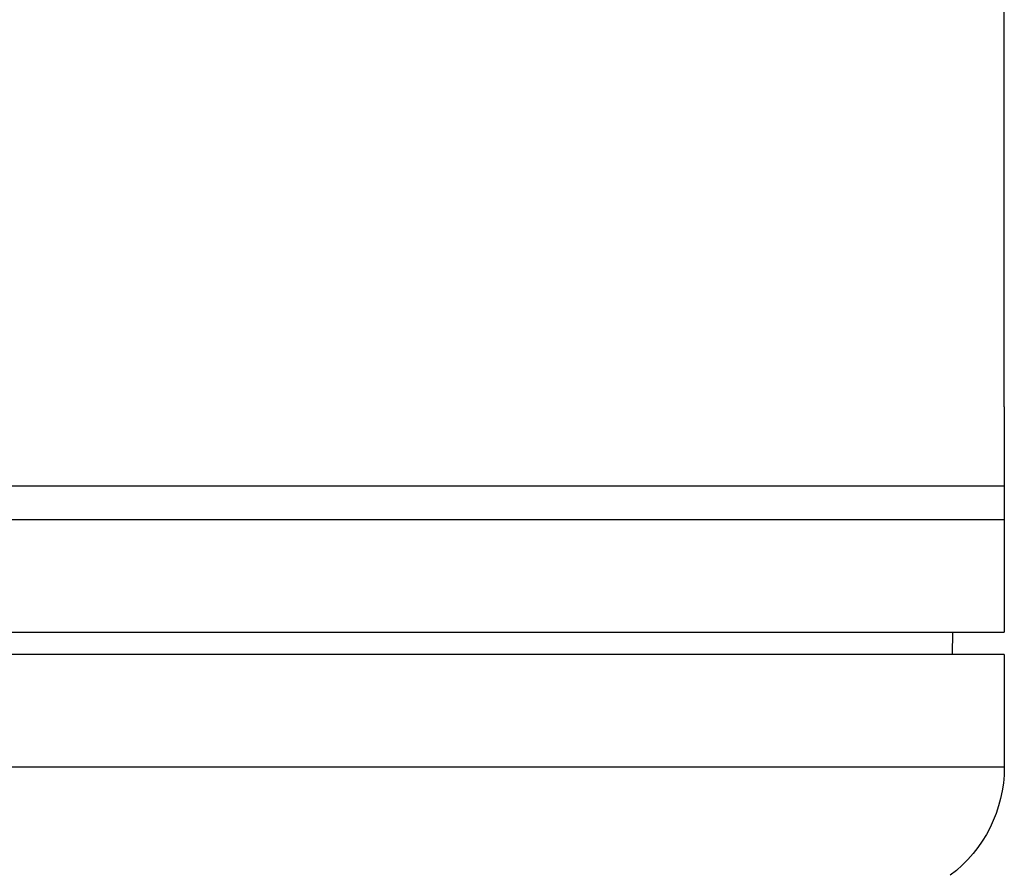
# Model space of a CAD drawing. Header units: millimetres. Extents: x 0 to 4378, y 0 to 2376.
# Tile 243 of 256: x 405 to 449, y 1151 to 1189. Entities that reach past the tile are written whole.
import ezdxf

# ---------------------------------------------------------------- set-up
doc = ezdxf.new("R2010")
doc.units = ezdxf.units.MM
doc.header["$LTSCALE"] = 0.2

# ---------------------------------------------------------------- blocks, each defined once
blk = doc.blocks.new('A$C078f5041')
for p, q in [((-207.4, 671.9), (-207.4, 691.666)), ((-207.398, 671.4), (-207.398, 668.4)), ((-89.4, 668.4), (-207.4, 668.4)), ((-207.4, 668.4), (-207.4, 661.9)), ((-89.4, 666.9), (-207.4, 666.9)), ((-89.4, 661.9), (-207.4, 661.9)), ((-205.095, 660.9), (-205.113, 661.9)), ((-207.4, 660.9), (-89.4, 660.9)), ((-207.4, 660.9), (-207.4, 655.9)), ((-207.4, 655.9), (-89.4, 655.9))]:
    blk.add_line(p, q)
blk.add_arc((-201.4, 655.9), 6, 180, 233.1301)
blk.add_open_spline([(-207.4, 671.9), (-207.4, 671.9), (-207.4, 671.899), (-207.4, 671.896), (-207.4, 671.894), (-207.4, 671.89), (-207.4, 671.885), (-207.4, 671.881), (-207.4, 671.877), (-207.4, 671.872), (-207.4, 671.865), (-207.4, 671.857), (-207.4, 671.849), (-207.4, 671.84), (-207.399, 671.83), (-207.399, 671.819), (-207.399, 671.81), (-207.399, 671.8), (-207.399, 671.79), (-207.399, 671.778), (-207.399, 671.765), (-207.399, 671.75), (-207.399, 671.736), (-207.399, 671.721), (-207.399, 671.705), (-207.399, 671.692), (-207.399, 671.679), (-207.398, 671.665), (-207.398, 671.648), (-207.398, 671.63), (-207.398, 671.611), (-207.398, 671.593), (-207.398, 671.574), (-207.398, 671.554), (-207.398, 671.539), (-207.398, 671.525), (-207.398, 671.51), (-207.398, 671.491), (-207.398, 671.473), (-207.398, 671.454), (-207.398, 671.436), (-207.398, 671.418), (-207.398, 671.4)], degree=3, knots=[0.5001155, 0.5001155, 0.5001155, 0.5001155, 0.5390175, 0.5390175, 0.5390175, 0.5780596, 0.5780596, 0.5780596, 0.6074676, 0.6074676, 0.6074676, 0.6457588, 0.6457588, 0.6457588, 0.6840617, 0.6840617, 0.6840617, 0.7149351, 0.7149351, 0.7149351, 0.7532271, 0.7532271, 0.7532271, 0.7915308, 0.7915308, 0.7915308, 0.8224051, 0.8224051, 0.8224051, 0.861439, 0.861439, 0.861439, 0.9004712, 0.9004712, 0.9004712, 0.9298767, 0.9298767, 0.9298767, 0.9658206, 0.9658206, 0.9658206, 1, 1, 1, 1])

msp = doc.modelspace()

# ---------------------------------------------------------------- block references
at = {"xscale": -1}
msp.add_blockref('A$C078f5041', (241.743, 499.915), dxfattribs=at)

doc.saveas('drawing.dxf')
